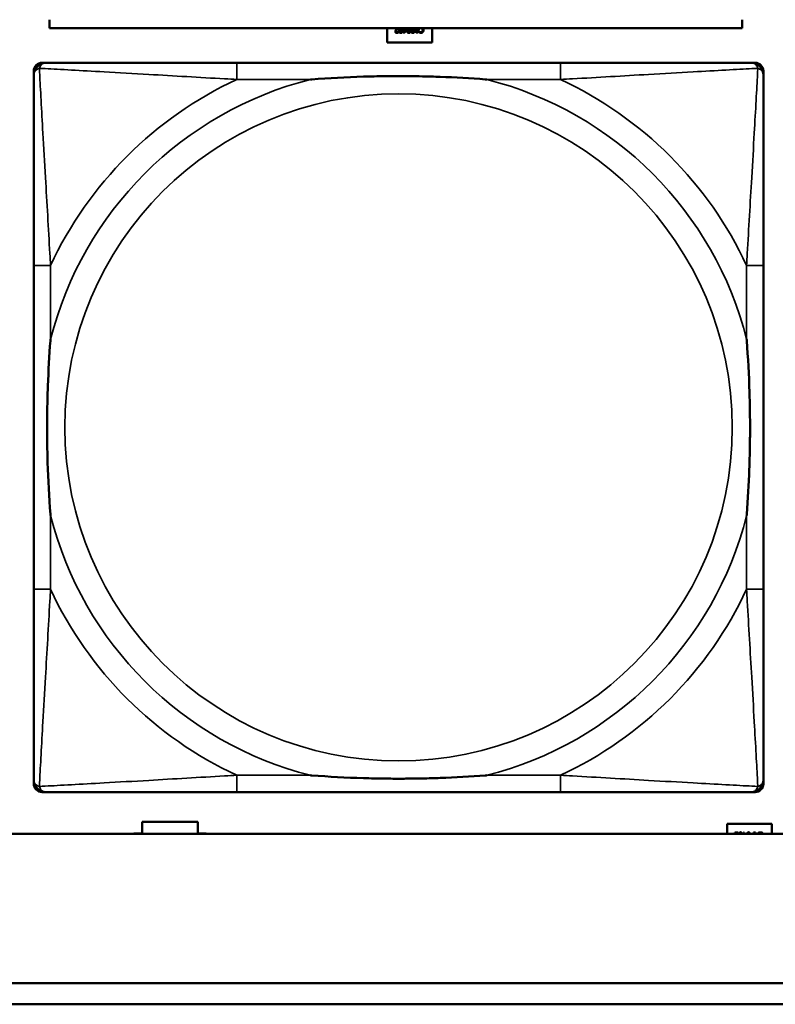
# Model space of a CAD drawing. Header units: inches. Extents: x -32 to 29.2, y -14.4 to 22.6.
# Tile 96 of 256: x -9.3 to -8.6, y -8.7 to -7.8. Entities that reach past the tile are written whole.
import ezdxf

# ---------------------------------------------------------------- set-up
doc = ezdxf.new("R2010")
doc.units = ezdxf.units.IN
doc.header["$MEASUREMENT"] = 0
doc.layers.add('Visible (ANSI)', color=7, linetype='Continuous', lineweight=50)
doc.layers.add('Visible Narrow (ANSI)', color=7, linetype='Continuous', lineweight=35)

msp = doc.modelspace()

# ---------------------------------------------------------------- linework, layer by layer
at = {"layer": 'Visible (ANSI)'}
for p, q in [((-9.28505, -7.76327), (-9.28505, -7.77127)), ((-8.63505, -7.77127), (-8.63505, -7.76327)), ((-8.63505, -7.77127), (-9.28505, -7.77127)), ((-8.9681, -7.78457), (-8.9681, -7.77127)), ((-8.95775, -7.77472), (-8.95771, -7.77472)), ((-8.95771, -7.77472), (-8.95771, -7.77543)), ((-8.9576, -7.77127), (-8.9576, -7.77133)), ((-8.95332, -7.77234), (-8.95272, -7.77234)), ((-8.95332, -7.77288), (-8.95332, -7.77234)), ((-8.95272, -7.77288), (-8.95332, -7.77288)), ((-8.95272, -7.77234), (-8.95272, -7.77127)), ((-8.95272, -7.77562), (-8.95272, -7.77288)), ((-8.95211, -7.77562), (-8.95272, -7.77562)), ((-8.94987, -7.77305), (-8.95211, -7.77562)), ((-8.95208, -7.77127), (-8.95208, -7.77234)), ((-8.95208, -7.77234), (-8.94987, -7.77234)), ((-8.95208, -7.77288), (-8.95208, -7.77483)), ((-8.9504, -7.77288), (-8.95208, -7.77288)), ((-8.95208, -7.77483), (-8.9504, -7.77288)), ((-8.94987, -7.77234), (-8.94987, -7.77305)), ((-8.9427, -7.77562), (-8.94395, -7.77562)), ((-8.94392, -7.77249), (-8.94336, -7.77249)), ((-8.94391, -7.77505), (-8.94336, -7.77505)), ((-8.94336, -7.77305), (-8.94382, -7.77305)), ((-8.94336, -7.77249), (-8.94336, -7.77127)), ((-8.94336, -7.77505), (-8.94336, -7.77305)), ((-8.9427, -7.77127), (-8.9427, -7.77562)), ((-8.94054, -7.77562), (-8.94201, -7.77127)), ((-8.94131, -7.77127), (-8.94107, -7.77202)), ((-8.94107, -7.77202), (-8.93916, -7.77202)), ((-8.93934, -7.77259), (-8.94089, -7.77259)), ((-8.94089, -7.77259), (-8.94011, -7.77494)), ((-8.93972, -7.77562), (-8.94054, -7.77562)), ((-8.94011, -7.77494), (-8.93934, -7.77259)), ((-8.93825, -7.77127), (-8.93972, -7.77562)), ((-8.93916, -7.77202), (-8.93892, -7.77127)), ((-8.93795, -7.77176), (-8.93795, -7.77127)), ((-8.9379, -7.77176), (-8.93795, -7.77176)), ((-8.93795, -7.77529), (-8.93795, -7.77449)), ((-8.93795, -7.77449), (-8.9379, -7.77449)), ((-8.9261, -7.77127), (-8.9261, -7.78457)), ((-8.9261, -7.78457), (-8.9681, -7.78457)), ((-9.29213, -7.80368), (-9.28819, -7.80368)), ((-8.80552, -7.80368), (-9.10945, -7.80368)), ((-8.62678, -7.80368), (-8.62284, -7.80368)), ((-9.30001, -8.48084), (-9.30001, -7.81155)), ((-8.61497, -7.81155), (-8.61497, -7.81549)), ((-9.3, -7.99423), (-9.3, -8.29815)), ((-8.61497, -8.29815), (-8.61497, -7.99423)), ((-8.61497, -8.4769), (-8.61497, -8.48084)), ((-8.62284, -8.48872), (-9.29213, -8.48872)), ((-9.10945, -8.48871), (-8.80552, -8.48871)), ((-9.1981, -8.52757), (-9.1981, -8.51657)), ((-9.1981, -8.51657), (-9.1461, -8.51657)), ((-9.1461, -8.51657), (-9.1461, -8.52757)), ((-8.6491, -8.52804), (-8.6491, -8.51857)), ((-8.6491, -8.51857), (-8.6071, -8.51857)), ((-8.6071, -8.51857), (-8.6071, -8.52804)), ((-5.02537, -8.52804), (-27.8004, -8.52804)), ((-9.2061, -8.52804), (-9.2061, -8.52757)), ((-9.2061, -8.52757), (-9.1981, -8.52757)), ((-9.1461, -8.52757), (-9.1381, -8.52757)), ((-9.1381, -8.52757), (-9.1381, -8.52804)), ((-8.64169, -8.52662), (-8.6386, -8.52662)), ((-8.64169, -8.5272), (-8.64169, -8.52662)), ((-8.63923, -8.5272), (-8.64169, -8.5272)), ((-8.6386, -8.52662), (-8.6386, -8.52733)), ((-8.63372, -8.52662), (-8.63308, -8.52662)), ((-8.63372, -8.52804), (-8.63372, -8.52662)), ((-8.63308, -8.52662), (-8.63308, -8.52804)), ((-8.62436, -8.52662), (-8.6237, -8.52662)), ((-8.62436, -8.52804), (-8.62436, -8.52662)), ((-8.6237, -8.52662), (-8.6237, -8.52804)), ((-8.62274, -8.52804), (-8.62322, -8.52662)), ((-8.62322, -8.52662), (-8.62252, -8.52662)), ((-8.62252, -8.52662), (-8.62207, -8.52802)), ((-8.62207, -8.52802), (-8.62016, -8.52802)), ((-8.62016, -8.52802), (-8.61971, -8.52662)), ((-8.61971, -8.52662), (-8.61903, -8.52662)), ((-8.61903, -8.52662), (-8.61951, -8.52804)), ((-8.61895, -8.52776), (-8.61895, -8.52696)), ((-8.6189, -8.52776), (-8.61895, -8.52776)), ((-16.01288, -8.66804), (-5.02537, -8.66804)), ((-5.02537, -8.68804), (-16.01288, -8.68804))]:
    msp.add_line(p, q, dxfattribs=at)
for centre, radius, start, end in [((-9.29213, -7.81155), 0.00787, 90, 180), ((-9.28819, -7.81549), 0.01181, 90.00001, 180), ((-8.62678, -7.81549), 0.01181, 0, 89.99999), ((-8.62284, -7.81155), 0.00787, 0, 90), ((-9.28819, -8.4769), 0.01181, 180, 269.99999), ((-8.62678, -8.4769), 0.01181, 270.00001, 359.99999), ((-9.29213, -8.48084), 0.00787, 180, 270), ((-8.62284, -8.48084), 0.00787, 270, 0)]:
    msp.add_arc(centre, radius, start, end, dxfattribs=at)
for points in [[(-8.96048, -7.77436), (-8.96048, -7.77406), (-8.96034, -7.77357), (-8.96022, -7.77335)], [(-8.95899, -7.77573), (-8.95969, -7.77573), (-8.96048, -7.77499), (-8.96048, -7.77436)], [(-8.96022, -7.77335), (-8.9601, -7.77314), (-8.95975, -7.77271), (-8.95955, -7.7725)], [(-8.95881, -7.77254), (-8.95938, -7.77316), (-8.9598, -7.77392), (-8.9598, -7.77432)], [(-8.9598, -7.77432), (-8.9598, -7.77453), (-8.95967, -7.77485), (-8.95955, -7.77495)], [(-8.95955, -7.77495), (-8.95944, -7.77505), (-8.95913, -7.77515), (-8.95894, -7.77515)], [(-8.95771, -7.77543), (-8.95792, -7.77553), (-8.95866, -7.77573), (-8.95899, -7.77573)], [(-8.95894, -7.77515), (-8.95876, -7.77515), (-8.9584, -7.77506), (-8.95823, -7.77499)], [(-8.9576, -7.77133), (-8.95794, -7.77164), (-8.95853, -7.77222), (-8.95881, -7.77254)], [(-8.95823, -7.77499), (-8.95809, -7.77493), (-8.95783, -7.77477), (-8.95775, -7.77472)], [(-8.95696, -7.77312), (-8.95696, -7.7719), (-8.95664, -7.77127)], [(-8.95537, -7.77572), (-8.95619, -7.77572), (-8.95696, -7.77443), (-8.95696, -7.77312)], [(-8.9561, -7.7716), (-8.9562, -7.77185), (-8.95628, -7.77261), (-8.95628, -7.77312)], [(-8.95628, -7.77312), (-8.95628, -7.77364), (-8.9562, -7.7744), (-8.9561, -7.77465)], [(-8.9559, -7.77127), (-8.95603, -7.7714), (-8.9561, -7.7716)], [(-8.9561, -7.77465), (-8.956, -7.77491), (-8.95565, -7.77517), (-8.95537, -7.77517)], [(-8.95377, -7.77312), (-8.95377, -7.77447), (-8.95455, -7.77572), (-8.95537, -7.77572)], [(-8.95537, -7.77517), (-8.95509, -7.77517), (-8.95473, -7.77491), (-8.95462, -7.77464)], [(-8.95462, -7.77161), (-8.9547, -7.7714), (-8.95483, -7.77127)], [(-8.95445, -7.77312), (-8.95445, -7.77259), (-8.95451, -7.77189), (-8.95462, -7.77161)], [(-8.95462, -7.77464), (-8.95452, -7.77439), (-8.95445, -7.77361), (-8.95445, -7.77312)], [(-8.95409, -7.77127), (-8.95377, -7.77191), (-8.95377, -7.77312)], [(-8.94946, -7.77312), (-8.94946, -7.7719), (-8.94914, -7.77127)], [(-8.94786, -7.77572), (-8.94869, -7.77572), (-8.94946, -7.77443), (-8.94946, -7.77312)], [(-8.9486, -7.7716), (-8.9487, -7.77185), (-8.94878, -7.77261), (-8.94878, -7.77312)], [(-8.94878, -7.77312), (-8.94878, -7.77364), (-8.9487, -7.7744), (-8.9486, -7.77465)], [(-8.94839, -7.77127), (-8.94852, -7.7714), (-8.9486, -7.7716)], [(-8.9486, -7.77465), (-8.9485, -7.77491), (-8.94814, -7.77517), (-8.94786, -7.77517)], [(-8.94626, -7.77312), (-8.94626, -7.77447), (-8.94704, -7.77572), (-8.94786, -7.77572)], [(-8.94786, -7.77517), (-8.94758, -7.77517), (-8.94722, -7.77491), (-8.94712, -7.77464)], [(-8.94711, -7.77161), (-8.94719, -7.7714), (-8.94733, -7.77127)], [(-8.94712, -7.77464), (-8.94702, -7.77439), (-8.94694, -7.77361), (-8.94694, -7.77312)], [(-8.94694, -7.77312), (-8.94694, -7.77259), (-8.94701, -7.77189), (-8.94711, -7.77161)], [(-8.94659, -7.77127), (-8.94626, -7.77191), (-8.94626, -7.77312)], [(-8.94586, -7.77412), (-8.94586, -7.77379), (-8.94563, -7.77321), (-8.94542, -7.77301)], [(-8.94526, -7.77531), (-8.94554, -7.77512), (-8.94586, -7.77453), (-8.94586, -7.77412)], [(-8.94542, -7.77301), (-8.94516, -7.77275), (-8.94446, -7.77249), (-8.94392, -7.77249)], [(-8.94395, -7.77562), (-8.9444, -7.77562), (-8.94502, -7.77548), (-8.94526, -7.77531)], [(-8.94488, -7.77335), (-8.94503, -7.7735), (-8.94516, -7.77386), (-8.94516, -7.7741)], [(-8.94516, -7.7741), (-8.94516, -7.77436), (-8.94499, -7.77474), (-8.9448, -7.77486)], [(-8.94382, -7.77305), (-8.94422, -7.77305), (-8.94472, -7.77318), (-8.94488, -7.77335)], [(-8.9448, -7.77486), (-8.94465, -7.77496), (-8.94422, -7.77505), (-8.94391, -7.77505)], [(-8.93729, -7.77558), (-8.93745, -7.77553), (-8.93779, -7.77538), (-8.93795, -7.77529)], [(-8.93737, -7.77136), (-8.93756, -7.77146), (-8.93783, -7.77168), (-8.9379, -7.77176)], [(-8.9379, -7.77449), (-8.93781, -7.77457), (-8.93753, -7.7748), (-8.93734, -7.77491)], [(-8.93719, -7.77127), (-8.93729, -7.77131), (-8.93737, -7.77136)], [(-8.93734, -7.77491), (-8.93715, -7.77501), (-8.9367, -7.77515), (-8.9364, -7.77515)], [(-8.93641, -7.77571), (-8.93666, -7.77571), (-8.9371, -7.77564), (-8.93729, -7.77558)], [(-8.93478, -7.77502), (-8.93508, -7.77536), (-8.9359, -7.77571), (-8.93641, -7.77571)], [(-8.9364, -7.77515), (-8.93608, -7.77515), (-8.93551, -7.77488), (-8.9353, -7.77463)], [(-8.93531, -7.77161), (-8.9355, -7.77139), (-8.93574, -7.77127)], [(-8.93485, -7.77312), (-8.93485, -7.77261), (-8.9351, -7.77186), (-8.93531, -7.77161)], [(-8.9353, -7.77463), (-8.93509, -7.77438), (-8.93485, -7.7736), (-8.93485, -7.77312)], [(-8.93416, -7.77312), (-8.93416, -7.77375), (-8.93448, -7.77468), (-8.93478, -7.77502)], [(-8.6371, -8.5276), (-8.63718, -8.52778), (-8.63722, -8.52804)], [(-8.63637, -8.52707), (-8.63664, -8.52707), (-8.637, -8.52734), (-8.6371, -8.5276)], [(-8.63562, -8.52761), (-8.63571, -8.52735), (-8.63608, -8.52707), (-8.63637, -8.52707)], [(-8.6355, -8.52804), (-8.63554, -8.52781), (-8.63562, -8.52761)], [(-8.6296, -8.5276), (-8.62967, -8.52778), (-8.62971, -8.52804)], [(-8.62886, -8.52707), (-8.62914, -8.52707), (-8.6295, -8.52734), (-8.6296, -8.5276)], [(-8.62811, -8.52761), (-8.62821, -8.52735), (-8.62857, -8.52707), (-8.62886, -8.52707)], [(-8.628, -8.52804), (-8.62804, -8.52781), (-8.62811, -8.52761)], [(-8.61895, -8.52696), (-8.61879, -8.52689), (-8.61849, -8.52675), (-8.61829, -8.52668)], [(-8.61837, -8.52736), (-8.61856, -8.52746), (-8.61883, -8.52768), (-8.6189, -8.52776)], [(-8.6174, -8.52711), (-8.61769, -8.52711), (-8.61818, -8.52725), (-8.61837, -8.52736)], [(-8.61829, -8.52668), (-8.61807, -8.52661), (-8.6177, -8.52653), (-8.6174, -8.52653)], [(-8.6174, -8.52653), (-8.61691, -8.52653), (-8.61609, -8.52686), (-8.61579, -8.52719)], [(-8.61631, -8.52761), (-8.61653, -8.52736), (-8.61709, -8.52711), (-8.6174, -8.52711)], [(-8.61605, -8.52804), (-8.61616, -8.52779), (-8.61631, -8.52761)]]:
    msp.add_open_spline(points, degree=2, dxfattribs=at)
for points, degree, knots in [([(-8.95955, -7.7725), (-8.95924, -7.77216), (-8.95852, -7.77147), (-8.9583, -7.77127)], 2, [0, 0, 0, 1, 1.852261, 1.852261, 1.852261]), ([(-8.93472, -7.77127), (-8.93447, -7.77157), (-8.93416, -7.77249), (-8.93416, -7.77312)], 2, [0.118311, 0.118311, 0.118311, 1, 2, 2, 2]), ([(-9.10945, -7.80368), (-9.11302, -7.80368), (-9.11661, -7.80368), (-9.1202, -7.80368), (-9.15341, -7.80368), (-9.18712, -7.80368), (-9.21798, -7.80368), (-9.24492, -7.80368), (-9.27047, -7.80368), (-9.28391, -7.80368), (-9.28552, -7.80368), (-9.28695, -7.80368), (-9.28819, -7.80368)], 3, [0, 0, 0, 0, 0.0272471, 0.0272471, 0.0272471, 0.2790553, 0.2790553, 0.2790553, 0.4988354, 0.4988354, 0.4988354, 0.5252205, 0.5252205, 0.5252205, 0.5252205]), ([(-8.62678, -7.80368), (-8.64167, -7.80368), (-8.68327, -7.80368), (-8.72391, -7.80368), (-8.75044, -7.80368), (-8.7783, -7.80368), (-8.80552, -7.80368)], 3, [-0.5252205, -0.5252205, -0.5252205, -0.5252205, -0.20743, -0.20743, -0.20743, 0, 0, 0, 0]), ([(-9.3, -7.81549), (-9.3, -7.83037), (-9.3, -7.87197), (-9.3, -7.91262), (-9.3, -7.93915), (-9.3, -7.96701), (-9.3, -7.99423)], 3, [-0.5252205, -0.5252205, -0.5252205, -0.5252205, -0.20743, -0.20743, -0.20743, 0, 0, 0, 0]), ([(-9.04023, -7.81942), (-9.03979, -7.81939), (-9.03936, -7.81936), (-9.02285, -7.81811), (-9.00679, -7.81725), (-8.98384, -7.81655), (-8.97714, -7.8164), (-8.96796, -7.81629), (-8.96549, -7.81627), (-8.96141, -7.81625), (-8.9598, -7.81625), (-8.95667, -7.81624), (-8.95515, -7.81625), (-8.95158, -7.81626), (-8.94953, -7.81627), (-8.94336, -7.81633), (-8.93923, -7.81639), (-8.9295, -7.81659), (-8.9239, -7.81675), (-8.90413, -7.81747), (-8.89009, -7.81827), (-8.87561, -7.81936), (-8.87517, -7.81939), (-8.87474, -7.81942)], 3, [-0.416114, -0.416114, -0.416114, -0.416114, -0.4127691, -0.4127691, -0.2896446, -0.2896446, -0.2388934, -0.2388934, -0.2201881, -0.2201881, -0.2080204, -0.2080204, -0.196499, -0.196499, -0.1809939, -0.1809939, -0.149741, -0.149741, -0.1073162, -0.1073162, 0, 0, 0.0033356, 0.0033356, 0.0033356, 0.0033356]), ([(-8.61497, -7.99423), (-8.61497, -7.99065), (-8.61497, -7.98707), (-8.61497, -7.98347), (-8.61497, -7.95026), (-8.61497, -7.91656), (-8.61497, -7.88569), (-8.61497, -7.85875), (-8.61497, -7.8332), (-8.61497, -7.81977), (-8.61497, -7.81815), (-8.61497, -7.81672), (-8.61497, -7.81549)], 3, [0, 0, 0, 0, 0.0272471, 0.0272471, 0.0272471, 0.2790553, 0.2790553, 0.2790553, 0.4988354, 0.4988354, 0.4988354, 0.5252205, 0.5252205, 0.5252205, 0.5252205]), ([(-9.28425, -8.22894), (-9.28428, -8.2285), (-9.28432, -8.22807), (-9.28556, -8.21156), (-9.28642, -8.1955), (-9.28713, -8.17254), (-9.28727, -8.16585), (-9.28738, -8.15667), (-9.2874, -8.1542), (-9.28742, -8.15012), (-9.28743, -8.14851), (-9.28743, -8.14538), (-9.28743, -8.14386), (-9.28741, -8.14029), (-9.2874, -8.13824), (-9.28734, -8.13206), (-9.28728, -8.12794), (-9.28708, -8.1182), (-9.28692, -8.1126), (-9.2862, -8.09284), (-9.28541, -8.0788), (-9.28432, -8.06432), (-9.28428, -8.06388), (-9.28425, -8.06344)], 3, [-0.416114, -0.416114, -0.416114, -0.416114, -0.4127691, -0.4127691, -0.2896446, -0.2896446, -0.2388934, -0.2388934, -0.2201881, -0.2201881, -0.2080204, -0.2080204, -0.196499, -0.196499, -0.1809939, -0.1809939, -0.149741, -0.149741, -0.1073162, -0.1073162, 0, 0, 0.0033356, 0.0033356, 0.0033356, 0.0033356]), ([(-8.63072, -8.06344), (-8.63068, -8.06388), (-8.63065, -8.06432), (-8.62941, -8.08082), (-8.62854, -8.09688), (-8.62784, -8.11984), (-8.6277, -8.12654), (-8.62759, -8.13571), (-8.62756, -8.13818), (-8.62754, -8.14226), (-8.62754, -8.14387), (-8.62754, -8.147), (-8.62754, -8.14852), (-8.62755, -8.15209), (-8.62757, -8.15414), (-8.62762, -8.16032), (-8.62768, -8.16445), (-8.62789, -8.17418), (-8.62805, -8.17978), (-8.62877, -8.19954), (-8.62956, -8.21359), (-8.63065, -8.22807), (-8.63068, -8.2285), (-8.63072, -8.22894)], 3, [-0.416114, -0.416114, -0.416114, -0.416114, -0.4127691, -0.4127691, -0.2896446, -0.2896446, -0.2388934, -0.2388934, -0.2201881, -0.2201881, -0.2080204, -0.2080204, -0.196499, -0.196499, -0.1809939, -0.1809939, -0.149741, -0.149741, -0.1073162, -0.1073162, 0, 0, 0.0033356, 0.0033356, 0.0033356, 0.0033356]), ([(-9.3, -8.29815), (-9.3, -8.32538), (-9.3, -8.35323), (-9.3, -8.37976), (-9.3, -8.42041), (-9.3, -8.46201), (-9.3, -8.4769)], 3, [3.9382945, 3.9382945, 3.9382945, 3.9382945, 4.1457245, 4.1457245, 4.1457245, 4.463515, 4.463515, 4.463515, 4.463515]), ([(-8.61497, -8.4769), (-8.61497, -8.46201), (-8.61497, -8.42041), (-8.61497, -8.37976), (-8.61497, -8.35323), (-8.61497, -8.32538), (-8.61497, -8.29815)], 3, [-0.5252205, -0.5252205, -0.5252205, -0.5252205, -0.20743, -0.20743, -0.20743, 0, 0, 0, 0]), ([(-8.87474, -8.47296), (-8.87517, -8.47299), (-8.87561, -8.47302), (-8.89009, -8.47412), (-8.90413, -8.47491), (-8.9239, -8.47563), (-8.9295, -8.47579), (-8.93923, -8.47599), (-8.94336, -8.47605), (-8.94953, -8.47611), (-8.95158, -8.47612), (-8.95515, -8.47614), (-8.95667, -8.47614), (-8.9598, -8.47614), (-8.96141, -8.47613), (-8.96549, -8.47611), (-8.96796, -8.47609), (-8.97714, -8.47598), (-8.98384, -8.47583), (-9.00679, -8.47513), (-9.02285, -8.47427), (-9.03936, -8.47302), (-9.03979, -8.47299), (-9.04023, -8.47296)], 3, [-0.4149464, -0.4149464, -0.4149464, -0.4149464, -0.41162, -0.41162, -0.3046026, -0.3046026, -0.2622958, -0.2622958, -0.23113, -0.23113, -0.215668, -0.215668, -0.2041787, -0.2041787, -0.1920448, -0.1920448, -0.1733916, -0.1733916, -0.1227817, -0.1227817, 0, 0, 0.0033356, 0.0033356, 0.0033356, 0.0033356]), ([(-9.28819, -8.48871), (-9.2733, -8.48871), (-9.2317, -8.48871), (-9.19105, -8.48871), (-9.16453, -8.48871), (-9.13667, -8.48871), (-9.10945, -8.48871)], 3, [-0.5252205, -0.5252205, -0.5252205, -0.5252205, -0.20743, -0.20743, -0.20743, 0, 0, 0, 0]), ([(-8.80552, -8.48871), (-8.7783, -8.48871), (-8.75044, -8.48871), (-8.72391, -8.48871), (-8.68327, -8.48871), (-8.64167, -8.48871), (-8.62678, -8.48871)], 3, [3.9382945, 3.9382945, 3.9382945, 3.9382945, 4.1457245, 4.1457245, 4.1457245, 4.463515, 4.463515, 4.463515, 4.463515]), ([(-8.64011, -8.52804), (-8.63999, -8.52792), (-8.63946, -8.52742), (-8.63923, -8.5272)], 2, [0.647886, 0.647886, 0.647886, 1, 2, 2, 2]), ([(-8.6386, -8.52733), (-8.63894, -8.52764), (-8.63929, -8.52799), (-8.63934, -8.52804)], 2, [0, 0, 0, 1, 1.186362, 1.186362, 1.186362]), ([(-8.63788, -8.52804), (-8.63778, -8.52749), (-8.63718, -8.52652), (-8.63637, -8.52652)], 2, [0.457145, 0.457145, 0.457145, 1, 2, 2, 2]), ([(-8.63637, -8.52652), (-8.63554, -8.52652), (-8.63495, -8.5275), (-8.63485, -8.52804)], 2, [0, 0, 0, 1, 1.53619, 1.53619, 1.53619]), ([(-8.63038, -8.52804), (-8.63028, -8.52749), (-8.62968, -8.52652), (-8.62886, -8.52652)], 2, [0.457145, 0.457145, 0.457145, 1, 2, 2, 2]), ([(-8.62886, -8.52652), (-8.62804, -8.52652), (-8.62744, -8.5275), (-8.62735, -8.52804)], 2, [0, 0, 0, 1, 1.53619, 1.53619, 1.53619]), ([(-8.61579, -8.52719), (-8.61549, -8.52752), (-8.61532, -8.52802), (-8.61531, -8.52804)], 2, [0, 0, 0, 1, 1.042812, 1.042812, 1.042812])]:
    msp.add_open_spline(points, degree=degree, knots=knots, dxfattribs=at)
at = {"layer": 'Visible Narrow (ANSI)'}
for p, q in [((-9.10945, -7.80368), (-9.10945, -7.81942)), ((-8.80552, -7.80368), (-8.80552, -7.81942)), ((-9.10945, -7.81942), (-9.04023, -7.81942)), ((-8.87474, -7.81942), (-8.80552, -7.81942)), ((-9.28425, -7.99423), (-9.3, -7.99423)), ((-9.28425, -8.06344), (-9.28425, -7.99423)), ((-8.61497, -7.99423), (-8.63072, -7.99423)), ((-8.63072, -7.99423), (-8.63072, -8.06344)), ((-9.28425, -8.29815), (-9.28425, -8.22894)), ((-8.63072, -8.22894), (-8.63072, -8.29815)), ((-9.28425, -8.29815), (-9.3, -8.29815)), ((-8.61497, -8.29815), (-8.63072, -8.29815)), ((-9.10945, -8.47296), (-9.10945, -8.48871)), ((-9.04023, -8.47296), (-9.10945, -8.47296)), ((-8.80552, -8.47296), (-8.87474, -8.47296)), ((-8.80552, -8.47296), (-8.80552, -8.48871))]:
    msp.add_line(p, q, dxfattribs=at)
msp.add_circle((-8.95748, -8.14619), 0.31328, dxfattribs=at)
for radius, start, end in [(0.33708, 104.21029, 165.78971), (0.36037, 114.94069, 155.05931), (0.33708, 14.21029, 75.78971), (0.36037, 24.94069, 65.05931), (0.33708, 194.21029, 255.78971), (0.33708, 284.21029, 345.78971), (0.36037, 204.94069, 245.05931), (0.36037, 294.94069, 335.05931)]:
    msp.add_arc((-8.95748, -8.14619), radius, start, end, dxfattribs=at)
for points, knots in [([(-9.29472, -7.80896), (-9.29454, -7.80837), (-9.29433, -7.80784), (-9.29379, -7.80679), (-9.29346, -7.80629), (-9.29285, -7.80558), (-9.29259, -7.80533), (-9.29219, -7.805), (-9.29205, -7.80489), (-9.29168, -7.80463), (-9.29144, -7.80449), (-9.29078, -7.80415), (-9.29034, -7.80399), (-9.28936, -7.80375), (-9.2888, -7.80368), (-9.28819, -7.80368)], [-0.00012419, -0.00012419, -0.00012419, -0.00012419, 0.00449537, 0.00449537, 0.00977487, 0.00977487, 0.01307456, 0.01307456, 0.0147244, 0.0147244, 0.01736415, 0.01736415, 0.02158775, 0.02158775, 0.02627331, 0.02627331, 0.02627331, 0.02627331]), ([(-8.62678, -7.80368), (-8.62617, -7.80368), (-8.62561, -7.80375), (-8.62462, -7.80399), (-8.62419, -7.80415), (-8.62353, -7.80449), (-8.62329, -7.80463), (-8.62292, -7.80489), (-8.62278, -7.805), (-8.62237, -7.80533), (-8.62212, -7.80558), (-8.62151, -7.80629), (-8.62118, -7.80679), (-8.62064, -7.80784), (-8.62043, -7.80837), (-8.62025, -7.80896)], [-0.02627331, -0.02627331, -0.02627331, -0.02627331, -0.02158775, -0.02158775, -0.01736415, -0.01736415, -0.0147244, -0.0147244, -0.01307456, -0.01307456, -0.00977487, -0.00977487, -0.00449537, -0.00449537, 0.00012419, 0.00012419, 0.00012419, 0.00012419]), ([(-9.3, -7.81549), (-9.3, -7.81488), (-9.29993, -7.81432), (-9.29968, -7.81333), (-9.29952, -7.8129), (-9.29919, -7.81224), (-9.29904, -7.812), (-9.29878, -7.81162), (-9.29868, -7.81148), (-9.29834, -7.81108), (-9.29809, -7.81083), (-9.29738, -7.81022), (-9.29689, -7.80988), (-9.29584, -7.80935), (-9.2953, -7.80913), (-9.29472, -7.80896)], [-0.02627331, -0.02627331, -0.02627331, -0.02627331, -0.02158775, -0.02158775, -0.01736415, -0.01736415, -0.0147244, -0.0147244, -0.01307456, -0.01307456, -0.00977487, -0.00977487, -0.00449537, -0.00449537, 0.00012419, 0.00012419, 0.00012419, 0.00012419]), ([(-9.28425, -7.99423), (-9.28445, -7.99048), (-9.28466, -7.98671), (-9.28618, -7.95935), (-9.28762, -7.93517), (-9.28982, -7.89733), (-9.29064, -7.88328), (-9.29263, -7.84804), (-9.29372, -7.82792), (-9.29453, -7.81249), (-9.29463, -7.81066), (-9.29472, -7.80896)], [0, 0, 0, 0, 0.0278591, 0.0278591, 0.201273, 0.201273, 0.3066357, 0.3066357, 0.475216, 0.475216, 0.5007189, 0.5007189, 0.5007189, 0.5007189]), ([(-9.29472, -7.80896), (-9.29302, -7.80905), (-9.29119, -7.80914), (-9.27575, -7.80995), (-9.25563, -7.81104), (-9.2204, -7.81304), (-9.20634, -7.81385), (-9.1685, -7.81606), (-9.14432, -7.81749), (-9.11697, -7.81901), (-9.11319, -7.81922), (-9.10945, -7.81942)], [-0.5007189, -0.5007189, -0.5007189, -0.5007189, -0.475216, -0.475216, -0.3066357, -0.3066357, -0.201273, -0.201273, -0.0278591, -0.0278591, 0, 0, 0, 0]), ([(-8.80552, -7.81942), (-8.80177, -7.81922), (-8.798, -7.81901), (-8.77064, -7.81749), (-8.74646, -7.81606), (-8.70862, -7.81385), (-8.69457, -7.81304), (-8.65934, -7.81104), (-8.63921, -7.80995), (-8.62378, -7.80914), (-8.62195, -7.80905), (-8.62025, -7.80896)], [0, 0, 0, 0, 0.0278591, 0.0278591, 0.201273, 0.201273, 0.3066357, 0.3066357, 0.475216, 0.475216, 0.5007189, 0.5007189, 0.5007189, 0.5007189]), ([(-8.62025, -7.80896), (-8.62034, -7.81066), (-8.62044, -7.81249), (-8.62125, -7.82792), (-8.62233, -7.84804), (-8.62433, -7.88328), (-8.62514, -7.89733), (-8.62735, -7.93517), (-8.62878, -7.95935), (-8.63031, -7.98671), (-8.63051, -7.99048), (-8.63072, -7.99423)], [-0.5007189, -0.5007189, -0.5007189, -0.5007189, -0.475216, -0.475216, -0.3066357, -0.3066357, -0.201273, -0.201273, -0.0278591, -0.0278591, 0, 0, 0, 0]), ([(-8.62025, -7.80896), (-8.61967, -7.80913), (-8.61913, -7.80935), (-8.61808, -7.80988), (-8.61758, -7.81022), (-8.61687, -7.81083), (-8.61663, -7.81108), (-8.61629, -7.81148), (-8.61618, -7.81162), (-8.61592, -7.812), (-8.61578, -7.81224), (-8.61545, -7.8129), (-8.61528, -7.81333), (-8.61504, -7.81432), (-8.61497, -7.81488), (-8.61497, -7.81549)], [-0.00012419, -0.00012419, -0.00012419, -0.00012419, 0.00449537, 0.00449537, 0.00977487, 0.00977487, 0.01307456, 0.01307456, 0.0147244, 0.0147244, 0.01736415, 0.01736415, 0.02158775, 0.02158775, 0.02627331, 0.02627331, 0.02627331, 0.02627331]), ([(-9.29472, -8.48342), (-9.29463, -8.48173), (-9.29453, -8.47989), (-9.29372, -8.46446), (-9.29263, -8.44434), (-9.29064, -8.40911), (-9.28982, -8.39505), (-9.28762, -8.35721), (-9.28618, -8.33303), (-9.28466, -8.30568), (-9.28445, -8.3019), (-9.28425, -8.29815)], [-4.4390134, -4.4390134, -4.4390134, -4.4390134, -4.4135105, -4.4135105, -4.2449302, -4.2449302, -4.1395675, -4.1395675, -3.9661536, -3.9661536, -3.9382945, -3.9382945, -3.9382945, -3.9382945]), ([(-8.63072, -8.29815), (-8.63051, -8.3019), (-8.63031, -8.30568), (-8.62878, -8.33303), (-8.62735, -8.35721), (-8.62514, -8.39505), (-8.62433, -8.40911), (-8.62233, -8.44434), (-8.62125, -8.46446), (-8.62044, -8.47989), (-8.62034, -8.48173), (-8.62025, -8.48342)], [0, 0, 0, 0, 0.0278591, 0.0278591, 0.201273, 0.201273, 0.3066357, 0.3066357, 0.475216, 0.475216, 0.5007189, 0.5007189, 0.5007189, 0.5007189]), ([(-9.29472, -8.48342), (-9.2953, -8.48325), (-9.29584, -8.48303), (-9.29689, -8.4825), (-9.29738, -8.48217), (-9.29809, -8.48155), (-9.29834, -8.4813), (-9.29868, -8.4809), (-9.29878, -8.48076), (-9.29904, -8.48039), (-9.29919, -8.48014), (-9.29952, -8.47949), (-9.29968, -8.47905), (-9.29993, -8.47807), (-9.3, -8.47751), (-9.3, -8.4769)], [-0.00012419, -0.00012419, -0.00012419, -0.00012419, 0.00449537, 0.00449537, 0.00977487, 0.00977487, 0.01307456, 0.01307456, 0.0147244, 0.0147244, 0.01736415, 0.01736415, 0.02158775, 0.02158775, 0.02627331, 0.02627331, 0.02627331, 0.02627331]), ([(-9.10945, -8.47296), (-9.11319, -8.47316), (-9.11697, -8.47337), (-9.14432, -8.47489), (-9.1685, -8.47632), (-9.20634, -8.47853), (-9.2204, -8.47935), (-9.25563, -8.48134), (-9.27575, -8.48243), (-9.29119, -8.48324), (-9.29302, -8.48333), (-9.29472, -8.48342)], [0, 0, 0, 0, 0.0278591, 0.0278591, 0.201273, 0.201273, 0.3066357, 0.3066357, 0.475216, 0.475216, 0.5007189, 0.5007189, 0.5007189, 0.5007189]), ([(-8.62025, -8.48342), (-8.62195, -8.48333), (-8.62378, -8.48324), (-8.63921, -8.48243), (-8.65934, -8.48134), (-8.69457, -8.47935), (-8.70862, -8.47853), (-8.74646, -8.47632), (-8.77064, -8.47489), (-8.798, -8.47337), (-8.80177, -8.47316), (-8.80552, -8.47296)], [-4.4390134, -4.4390134, -4.4390134, -4.4390134, -4.4135105, -4.4135105, -4.2449302, -4.2449302, -4.1395675, -4.1395675, -3.9661536, -3.9661536, -3.9382945, -3.9382945, -3.9382945, -3.9382945]), ([(-8.61497, -8.4769), (-8.61497, -8.47751), (-8.61504, -8.47807), (-8.61528, -8.47905), (-8.61545, -8.47949), (-8.61578, -8.48014), (-8.61592, -8.48039), (-8.61618, -8.48076), (-8.61629, -8.4809), (-8.61663, -8.4813), (-8.61687, -8.48155), (-8.61758, -8.48217), (-8.61808, -8.4825), (-8.61913, -8.48303), (-8.61967, -8.48325), (-8.62025, -8.48342)], [-0.02627331, -0.02627331, -0.02627331, -0.02627331, -0.02158775, -0.02158775, -0.01736415, -0.01736415, -0.0147244, -0.0147244, -0.01307456, -0.01307456, -0.00977487, -0.00977487, -0.00449537, -0.00449537, 0.00012419, 0.00012419, 0.00012419, 0.00012419]), ([(-9.28819, -8.48871), (-9.2888, -8.48871), (-9.28936, -8.48864), (-9.29034, -8.48839), (-9.29078, -8.48823), (-9.29144, -8.4879), (-9.29168, -8.48775), (-9.29205, -8.48749), (-9.29219, -8.48739), (-9.29259, -8.48705), (-9.29285, -8.4868), (-9.29346, -8.48609), (-9.29379, -8.48559), (-9.29433, -8.48455), (-9.29454, -8.48401), (-9.29472, -8.48342)], [-0.02627331, -0.02627331, -0.02627331, -0.02627331, -0.02158775, -0.02158775, -0.01736415, -0.01736415, -0.0147244, -0.0147244, -0.01307456, -0.01307456, -0.00977487, -0.00977487, -0.00449537, -0.00449537, 0.00012419, 0.00012419, 0.00012419, 0.00012419]), ([(-8.62025, -8.48342), (-8.62043, -8.48401), (-8.62064, -8.48455), (-8.62118, -8.48559), (-8.62151, -8.48609), (-8.62212, -8.4868), (-8.62237, -8.48705), (-8.62278, -8.48739), (-8.62292, -8.48749), (-8.62329, -8.48775), (-8.62353, -8.4879), (-8.62419, -8.48823), (-8.62462, -8.48839), (-8.62561, -8.48864), (-8.62617, -8.48871), (-8.62678, -8.48871)], [-0.00012419, -0.00012419, -0.00012419, -0.00012419, 0.00449537, 0.00449537, 0.00977487, 0.00977487, 0.01307456, 0.01307456, 0.0147244, 0.0147244, 0.01736415, 0.01736415, 0.02158775, 0.02158775, 0.02627331, 0.02627331, 0.02627331, 0.02627331])]:
    msp.add_open_spline(points, degree=3, knots=knots, dxfattribs=at)

doc.saveas('drawing.dxf')
